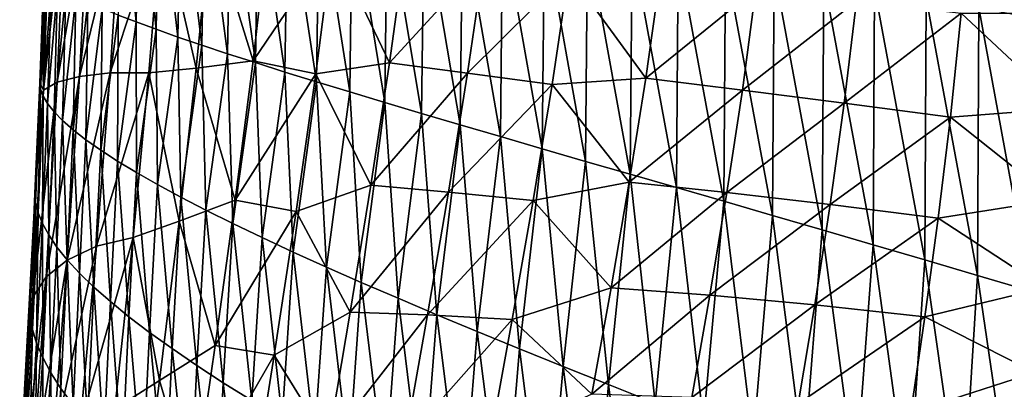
# Model space of a CAD drawing. Header units: metres. Extents: x -25 to 70, y -236 to 25.
# Tile 199 of 256: x -15.58 to -5.41, y -167.72 to -163.91. Entities that reach past the tile are written whole.
import ezdxf

# ---------------------------------------------------------------- set-up
doc = ezdxf.new("R2010")
doc.units = ezdxf.units.M
doc.layers.add('solid_10481002', color=7, linetype='CONTINUOUS')

msp = doc.modelspace()

# ---------------------------------------------------------------- linework, layer by layer
at = {"layer": 'solid_10481002'}
for points in [[(-14.531506, -162.35791, 346.468201), (-14.565236, -163.863297, 346.706909), (-14.379271, -163.934357, 347.256256)], [(-14.346022, -162.38121, 347.007385), (-14.531506, -162.35791, 346.468201), (-14.379271, -163.934357, 347.256256)], [(-14.346022, -162.38121, 347.007385), (-14.379271, -163.934357, 347.256256), (-14.172975, -164.009705, 347.80188)], [(-14.14034, -162.407837, 347.542572), (-14.346022, -162.38121, 347.007385), (-14.172975, -164.009705, 347.80188)], [(-14.14034, -162.407837, 347.542572), (-14.172975, -164.009705, 347.80188), (-13.946449, -164.08931, 348.342926)], [(-13.914531, -162.437836, 348.072968), (-14.14034, -162.407837, 347.542572), (-13.946449, -164.08931, 348.342926)], [(-13.914531, -162.437836, 348.072968), (-13.946449, -164.08931, 348.342926), (-13.69987, -164.173172, 348.87851)], [(-13.668745, -162.471222, 348.597717), (-13.914531, -162.437836, 348.072968), (-13.69987, -164.173172, 348.87851)], [(-13.668745, -162.471222, 348.597717), (-13.69987, -164.173172, 348.87851), (-13.433414, -164.261276, 349.407776)], [(-13.403135, -162.508041, 349.115936), (-13.668745, -162.471222, 348.597717), (-13.433414, -164.261276, 349.407776)], [(-15.333673, -163.42421, 341.699615), (-15.257936, -162.545609, 340.292786), (-15.333261, -164.637344, 340.562958)], [(-15.333261, -164.637344, 340.562958), (-15.257936, -162.545609, 340.292786), (-15.110436, -162.602539, 339.031494)], [(-13.403135, -162.508041, 349.115936), (-13.433414, -164.261276, 349.407776), (-13.147257, -164.353592, 349.92981)], [(-13.117855, -162.548309, 349.626801), (-13.403135, -162.508041, 349.115936), (-13.147257, -164.353592, 349.92981)], [(-13.117855, -162.548309, 349.626801), (-13.147257, -164.353592, 349.92981), (-12.841578, -164.450119, 350.443726)], [(-12.813059, -162.592056, 350.129364), (-13.117855, -162.548309, 349.626801), (-12.841578, -164.450119, 350.443726)], [(-15.333261, -164.637344, 340.562958), (-15.110436, -162.602539, 339.031494), (-15.192357, -164.553497, 339.276337)], [(-15.192357, -164.553497, 339.276337), (-15.110436, -162.602539, 339.031494), (-14.868482, -162.671906, 337.797699)], [(-15.192357, -164.553497, 339.276337), (-14.868482, -162.671906, 337.797699), (-14.961847, -164.494934, 338.021149)], [(-14.961847, -164.494934, 338.021149), (-14.868482, -162.671906, 337.797699), (-14.536037, -162.750732, 336.6008)], [(-12.813059, -162.592056, 350.129364), (-12.841578, -164.450119, 350.443726), (-12.516631, -164.550827, 350.948639)], [(-12.488983, -162.639328, 350.622772), (-12.813059, -162.592056, 350.129364), (-12.516631, -164.550827, 350.948639)], [(-12.488983, -162.639328, 350.622772), (-12.516631, -164.550827, 350.948639), (-12.172812, -164.655716, 351.443573)], [(-12.146028, -162.690155, 351.106079), (-12.488983, -162.639328, 350.622772), (-12.172812, -164.655716, 351.443573)], [(-14.961847, -164.494934, 338.021149), (-14.536037, -162.750732, 336.6008), (-14.645526, -164.457855, 336.806427)], [(-14.645526, -164.457855, 336.806427), (-14.536037, -162.750732, 336.6008), (-14.117249, -162.846359, 335.450165)], [(-12.146028, -162.690155, 351.106079), (-12.172812, -164.655716, 351.443573), (-11.810537, -164.764755, 351.927551)], [(-11.784611, -162.744553, 351.578339), (-12.146028, -162.690155, 351.106079), (-11.810537, -164.764755, 351.927551)], [(-11.784611, -162.744553, 351.578339), (-11.810537, -164.764755, 351.927551), (-11.430219, -164.87793, 352.399597)], [(-11.405151, -162.802582, 352.038605), (-11.784611, -162.744553, 351.578339), (-11.430219, -164.87793, 352.399597)], [(-14.645526, -164.457855, 336.806427), (-14.117249, -162.846359, 335.450165), (-14.247485, -164.459442, 335.641937)], [(-14.247485, -164.459442, 335.641937), (-14.117249, -162.846359, 335.450165), (-13.75684, -164.410339, 334.525116)], [(-14.117249, -162.846359, 335.450165), (-13.610025, -162.916565, 334.347198), (-13.75684, -164.410339, 334.525116)], [(-11.405151, -162.802582, 352.038605), (-11.430219, -164.87793, 352.399597), (-11.03227, -164.995209, 352.858795)], [(-11.008067, -162.864243, 352.485931), (-11.405151, -162.802582, 352.038605), (-11.03227, -164.995209, 352.858795)], [(-11.008067, -162.864243, 352.485931), (-11.03227, -164.995209, 352.858795), (-10.617164, -165.116577, 353.304199)], [(-10.59383, -162.929581, 352.919373), (-11.008067, -162.864243, 352.485931), (-10.617164, -165.116577, 353.304199)], [(-13.75684, -164.410339, 334.525116), (-13.610025, -162.916565, 334.347198), (-13.170154, -164.333191, 333.463745)], [(-13.610025, -162.916565, 334.347198), (-13.014943, -162.971725, 333.299164), (-13.170154, -164.333191, 333.463745)], [(-13.170154, -164.333191, 333.463745), (-13.014943, -162.971725, 333.299164), (-12.349869, -163.124298, 332.325928)], [(-10.59383, -162.929581, 352.919373), (-10.617164, -165.116577, 353.304199), (-10.18559, -165.242004, 353.734924)], [(-10.163136, -162.998611, 353.338135), (-10.59383, -162.929581, 352.919373), (-10.18559, -165.242004, 353.734924)], [(-10.163136, -162.998611, 353.338135), (-10.18559, -165.242004, 353.734924), (-9.738295, -165.371475, 354.150116)], [(-9.716732, -163.07135, 353.741364), (-10.163136, -162.998611, 353.338135), (-9.738295, -165.371475, 354.150116)], [(-9.716732, -163.07135, 353.741364), (-9.738295, -165.371475, 354.150116), (-9.276028, -165.504944, 354.549011)], [(-9.255368, -163.147842, 354.128235), (-9.716732, -163.07135, 353.741364), (-9.276028, -165.504944, 354.549011)], [(-13.170154, -164.333191, 333.463745), (-12.349869, -163.124298, 332.325928), (-12.523137, -164.468964, 332.488037)], [(-12.523137, -164.468964, 332.488037), (-12.349869, -163.124298, 332.325928), (-11.761532, -164.356384, 331.552032)], [(-12.349869, -163.124298, 332.325928), (-11.595964, -163.156967, 331.402008), (-11.761532, -164.356384, 331.552032)], [(-11.761532, -164.356384, 331.552032), (-11.595964, -163.156967, 331.402008), (-10.785481, -163.289719, 330.560455)], [(-9.255368, -163.147842, 354.128235), (-9.276028, -165.504944, 354.549011), (-8.799536, -165.642395, 354.930695)], [(-8.779791, -163.228088, 354.497925), (-9.255368, -163.147842, 354.128235), (-8.799536, -165.642395, 354.930695)], [(-11.761532, -164.356384, 331.552032), (-10.785481, -163.289719, 330.560455), (-10.95585, -164.463074, 330.709534)], [(-10.95585, -164.463074, 330.709534), (-10.785481, -163.289719, 330.560455), (-9.911308, -163.422867, 329.790436)], [(-8.779791, -163.228088, 354.497925), (-8.799536, -165.642395, 354.930695), (-8.309581, -165.783783, 355.294434)], [(-8.290767, -163.312103, 354.849701), (-8.779791, -163.228088, 354.497925), (-8.309581, -165.783783, 355.294434)], [(-8.290767, -163.312103, 354.849701), (-8.309581, -165.783783, 355.294434), (-7.807055, -165.929092, 355.639496)], [(-7.78919, -163.399887, 355.182831), (-8.290767, -163.312103, 354.849701), (-7.807055, -165.929092, 355.639496)], [(-15.366513, -164.626709, 342.422394), (-15.333673, -163.42421, 341.699615), (-15.350423, -163.92691, 341.766418)], [(-15.325991, -163.456635, 342.255707), (-15.333673, -163.42421, 341.699615), (-15.366513, -164.626709, 342.422394)], [(-15.299491, -163.49086, 342.812439), (-15.325991, -163.456635, 342.255707), (-15.366513, -164.626709, 342.422394)], [(-15.299491, -163.49086, 342.812439), (-15.366513, -164.626709, 342.422394), (-15.3393, -164.698288, 342.999878)], [(-15.350423, -163.92691, 341.766418), (-15.333673, -163.42421, 341.699615), (-15.333261, -164.637344, 340.562958)], [(-15.254055, -163.530014, 343.369965), (-15.299491, -163.49086, 342.812439), (-15.3393, -164.698288, 342.999878)], [(-10.95585, -164.463074, 330.709534), (-9.911308, -163.422867, 329.790436), (-10.081947, -164.578934, 329.940216)], [(-10.081947, -164.578934, 329.940216), (-9.911308, -163.422867, 329.790436), (-9.114943, -164.512604, 329.222839)], [(-9.911308, -163.422867, 329.790436), (-8.965518, -163.463196, 329.080688), (-9.114943, -164.512604, 329.222839)], [(-9.114943, -164.512604, 329.222839), (-8.965518, -163.463196, 329.080688), (-7.977593, -163.591232, 328.459351)], [(-7.78919, -163.399887, 355.182831), (-7.807055, -165.929092, 355.639496), (-7.292916, -166.078232, 355.965393)], [(-7.276029, -163.491425, 355.496857), (-7.78919, -163.399887, 355.182831), (-7.292916, -166.078232, 355.965393)], [(-7.276029, -163.491425, 355.496857), (-7.292916, -166.078232, 355.965393), (-6.768126, -166.231155, 356.271484)], [(-6.752248, -163.5867, 355.791199), (-7.276029, -163.491425, 355.496857), (-6.768126, -166.231155, 356.271484)], [(-15.254055, -163.530014, 343.369965), (-15.3393, -164.698288, 342.999878), (-15.292294, -164.77626, 343.578552)], [(-15.189521, -163.574036, 343.927948), (-15.254055, -163.530014, 343.369965), (-15.292294, -164.77626, 343.578552)], [(-15.189521, -163.574036, 343.927948), (-15.292294, -164.77626, 343.578552), (-15.225251, -164.860489, 344.158051)], [(-15.10532, -163.622803, 344.485901), (-15.189521, -163.574036, 343.927948), (-15.225251, -164.860489, 344.158051)], [(-9.114943, -164.512604, 329.222839), (-7.977593, -163.591232, 328.459351), (-8.11782, -164.637573, 328.604309)], [(-8.11782, -164.637573, 328.604309), (-7.977593, -163.591232, 328.459351), (-6.940162, -163.718216, 327.915924)], [(-6.752248, -163.5867, 355.791199), (-6.768126, -166.231155, 356.271484), (-6.233643, -166.387802, 356.557251)], [(-6.218813, -163.685699, 356.065277), (-6.752248, -163.5867, 355.791199), (-6.233643, -166.387802, 356.557251)], [(-15.10532, -163.622803, 344.485901), (-15.225251, -164.860489, 344.158051), (-15.137393, -164.95079, 344.737854)], [(-15.000896, -163.676208, 345.043365), (-15.10532, -163.622803, 344.485901), (-15.137393, -164.95079, 344.737854)], [(-15.000896, -163.676208, 345.043365), (-15.137393, -164.95079, 344.737854), (-15.028007, -165.047012, 345.317413)], [(-14.876068, -163.734161, 345.599792), (-15.000896, -163.676208, 345.043365), (-15.028007, -165.047012, 345.317413)], [(-6.218813, -163.685699, 356.065277), (-6.233643, -166.387802, 356.557251), (-5.690427, -166.548111, 356.822144)], [(-5.676692, -163.788391, 356.318573), (-6.218813, -163.685699, 356.065277), (-5.690427, -166.548111, 356.822144)], [(-14.876068, -163.734161, 345.599792), (-15.028007, -165.047012, 345.317413), (-14.896936, -165.148972, 345.896057)], [(-14.730843, -163.796555, 346.15451), (-14.876068, -163.734161, 345.599792), (-14.896936, -165.148972, 345.896057)], [(-14.730843, -163.796555, 346.15451), (-14.896936, -165.148972, 345.896057), (-14.744228, -165.256531, 346.473114)], [(-14.565236, -163.863297, 346.706909), (-14.730843, -163.796555, 346.15451), (-14.744228, -165.256531, 346.473114)], [(-8.11782, -164.637573, 328.604309), (-6.940162, -163.718216, 327.915924), (-7.06732, -164.771912, 328.064941)], [(-7.06732, -164.771912, 328.064941), (-6.940162, -163.718216, 327.915924), (-5.858187, -163.843994, 327.452576)], [(-5.676692, -163.788391, 356.318573), (-5.690427, -166.548111, 356.822144), (-5.139474, -166.712006, 357.065735)], [(-5.126883, -163.89476, 356.550751), (-5.676692, -163.788391, 356.318573), (-5.139474, -166.712006, 357.065735)], [(-14.565236, -163.863297, 346.706909), (-14.744228, -165.256531, 346.473114), (-14.569936, -165.369522, 347.047852)], [(-14.379271, -163.934357, 347.256256), (-14.565236, -163.863297, 346.706909), (-14.569936, -165.369522, 347.047852)], [(-7.06732, -164.771912, 328.064941), (-5.858187, -163.843994, 327.452576), (-5.96878, -164.91481, 327.606628)], [(-5.96878, -164.91481, 327.606628), (-5.858187, -163.843994, 327.452576), (-4.806402, -164.825928, 327.198425)], [(-5.858187, -163.843994, 327.452576), (-4.727565, -163.842758, 327.051849), (-4.806402, -164.825928, 327.198425)], [(-15.374162, -164.56076, 341.846313), (-15.350423, -163.92691, 341.766418), (-15.333261, -164.637344, 340.562958)], [(-15.366513, -164.626709, 342.422394), (-15.350423, -163.92691, 341.766418), (-15.374162, -164.56076, 341.846313)], [(-14.379271, -163.934357, 347.256256), (-14.569936, -165.369522, 347.047852), (-14.374122, -165.487885, 347.619476)], [(-14.172975, -164.009705, 347.80188), (-14.379271, -163.934357, 347.256256), (-14.374122, -165.487885, 347.619476)], [(-14.172975, -164.009705, 347.80188), (-14.374122, -165.487885, 347.619476), (-14.15686, -165.611542, 348.187195)], [(-13.946449, -164.08931, 348.342926), (-14.172975, -164.009705, 347.80188), (-14.15686, -165.611542, 348.187195)], [(-13.946449, -164.08931, 348.342926), (-14.15686, -165.611542, 348.187195), (-13.918317, -165.740433, 348.750061)], [(-13.69987, -164.173172, 348.87851), (-13.946449, -164.08931, 348.342926), (-13.918317, -165.740433, 348.750061)], [(-13.69987, -164.173172, 348.87851), (-13.918317, -165.740433, 348.750061), (-13.658709, -165.874512, 349.307159)], [(-13.433414, -164.261276, 349.407776), (-13.69987, -164.173172, 348.87851), (-13.658709, -165.874512, 349.307159)], [(-13.433414, -164.261276, 349.407776), (-13.658709, -165.874512, 349.307159), (-13.378249, -166.013702, 349.857483)], [(-13.147257, -164.353592, 349.92981), (-13.433414, -164.261276, 349.407776), (-13.378249, -166.013702, 349.857483)], [(-13.75684, -164.410339, 334.525116), (-13.170154, -164.333191, 333.463745), (-13.354799, -165.771805, 333.596771)], [(-13.147257, -164.353592, 349.92981), (-13.378249, -166.013702, 349.857483), (-13.077156, -166.157959, 350.400055)], [(-13.354799, -165.771805, 333.596771), (-13.170154, -164.333191, 333.463745), (-12.523137, -164.468964, 332.488037)], [(-12.841578, -164.450119, 350.443726), (-13.147257, -164.353592, 349.92981), (-13.077156, -166.157959, 350.400055)], [(-12.523137, -164.468964, 332.488037), (-11.761532, -164.356384, 331.552032), (-11.953777, -165.616547, 331.675903)], [(-11.953777, -165.616547, 331.675903), (-11.761532, -164.356384, 331.552032), (-10.95585, -164.463074, 330.709534)], [(-15.308816, -166.56424, 339.470001), (-14.961847, -164.494934, 338.021149), (-15.089182, -166.389954, 338.197113)], [(-15.308816, -166.56424, 339.470001), (-15.192357, -164.553497, 339.276337), (-14.961847, -164.494934, 338.021149)], [(-15.089182, -166.389954, 338.197113), (-14.645526, -164.457855, 336.806427), (-14.788257, -166.245178, 336.968109)], [(-15.089182, -166.389954, 338.197113), (-14.961847, -164.494934, 338.021149), (-14.645526, -164.457855, 336.806427)], [(-14.788257, -166.245178, 336.968109), (-14.645526, -164.457855, 336.806427), (-14.247485, -164.459442, 335.641937)], [(-14.788257, -166.245178, 336.968109), (-14.247485, -164.459442, 335.641937), (-14.410561, -166.157959, 335.792511)], [(-14.410561, -166.157959, 335.792511), (-14.247485, -164.459442, 335.641937), (-13.935173, -165.988266, 334.666229)], [(-14.247485, -164.459442, 335.641937), (-13.75684, -164.410339, 334.525116), (-13.935173, -165.988266, 334.666229)], [(-13.935173, -165.988266, 334.666229), (-13.75684, -164.410339, 334.525116), (-13.354799, -165.771805, 333.596771)], [(-13.354799, -165.771805, 333.596771), (-12.523137, -164.468964, 332.488037), (-12.726795, -165.889572, 332.617798)], [(-12.841578, -164.450119, 350.443726), (-13.077156, -166.157959, 350.400055), (-12.755652, -166.30722, 350.933929)], [(-12.516631, -164.550827, 350.948639), (-12.841578, -164.450119, 350.443726), (-12.755652, -166.30722, 350.933929)], [(-12.726795, -165.889572, 332.617798), (-12.523137, -164.468964, 332.488037), (-11.953777, -165.616547, 331.675903)], [(-11.953777, -165.616547, 331.675903), (-10.95585, -164.463074, 330.709534), (-11.152454, -165.688446, 330.832397)], [(-11.152454, -165.688446, 330.832397), (-10.95585, -164.463074, 330.709534), (-10.081947, -164.578934, 329.940216)], [(-15.443521, -166.772583, 340.777985), (-15.192357, -164.553497, 339.276337), (-15.308816, -166.56424, 339.470001)], [(-15.443521, -166.772583, 340.777985), (-15.333261, -164.637344, 340.562958), (-15.192357, -164.553497, 339.276337)], [(-15.423686, -165.701584, 341.977875), (-15.374162, -164.56076, 341.846313), (-15.333261, -164.637344, 340.562958)], [(-15.416741, -165.798172, 342.552673), (-15.374162, -164.56076, 341.846313), (-15.423686, -165.701584, 341.977875)], [(-15.416741, -165.798172, 342.552673), (-15.366513, -164.626709, 342.422394), (-15.374162, -164.56076, 341.846313)], [(-12.516631, -164.550827, 350.948639), (-12.755652, -166.30722, 350.933929), (-12.414086, -166.461411, 351.458038)], [(-12.172812, -164.655716, 351.443573), (-12.516631, -164.550827, 350.948639), (-12.414086, -166.461411, 351.458038)], [(-11.152454, -165.688446, 330.832397), (-10.081947, -164.578934, 329.940216), (-10.278056, -165.775543, 330.063232)], [(-10.278056, -165.775543, 330.063232), (-10.081947, -164.578934, 329.940216), (-9.28553, -165.585007, 329.342468)], [(-10.081947, -164.578934, 329.940216), (-9.114943, -164.512604, 329.222839), (-9.28553, -165.585007, 329.342468)], [(-9.28553, -165.585007, 329.342468), (-9.114943, -164.512604, 329.222839), (-8.11782, -164.637573, 328.604309)], [(-15.423686, -165.701584, 341.977875), (-15.333261, -164.637344, 340.562958), (-15.443521, -166.772583, 340.777985)], [(-15.416741, -165.798172, 342.552673), (-15.390869, -165.901764, 343.129333), (-15.366513, -164.626709, 342.422394)], [(-15.390869, -165.901764, 343.129333), (-15.3393, -164.698288, 342.999878), (-15.366513, -164.626709, 342.422394)], [(-15.390869, -165.901764, 343.129333), (-15.345774, -166.012573, 343.70755), (-15.3393, -164.698288, 342.999878)], [(-15.345774, -166.012573, 343.70755), (-15.292294, -164.77626, 343.578552), (-15.3393, -164.698288, 342.999878)], [(-12.172812, -164.655716, 351.443573), (-12.414086, -166.461411, 351.458038), (-12.052895, -166.620468, 351.971375)], [(-11.810537, -164.764755, 351.927551), (-12.172812, -164.655716, 351.443573), (-12.052895, -166.620468, 351.971375)], [(-9.28553, -165.585007, 329.342468), (-8.11782, -164.637573, 328.604309), (-8.277653, -165.69223, 328.725403)], [(-8.277653, -165.69223, 328.725403), (-8.11782, -164.637573, 328.604309), (-7.06732, -164.771912, 328.064941)], [(-15.345774, -166.012573, 343.70755), (-15.28122, -166.130402, 344.286926), (-15.292294, -164.77626, 343.578552)], [(-15.28122, -166.130402, 344.286926), (-15.225251, -164.860489, 344.158051), (-15.292294, -164.77626, 343.578552)], [(-11.810537, -164.764755, 351.927551), (-12.052895, -166.620468, 351.971375), (-11.672518, -166.784317, 352.47287)], [(-11.430219, -164.87793, 352.399597), (-11.810537, -164.764755, 351.927551), (-11.672518, -166.784317, 352.47287)], [(-8.277653, -165.69223, 328.725403), (-7.06732, -164.771912, 328.064941), (-7.212195, -165.817123, 328.188049)], [(-7.212195, -165.817123, 328.188049), (-7.06732, -164.771912, 328.064941), (-5.96878, -164.91481, 327.606628)], [(-15.28122, -166.130402, 344.286926), (-15.196314, -166.255081, 344.866974), (-15.225251, -164.860489, 344.158051)], [(-15.196314, -166.255081, 344.866974), (-15.137393, -164.95079, 344.737854), (-15.225251, -164.860489, 344.158051)], [(-11.430219, -164.87793, 352.399597), (-11.672518, -166.784317, 352.47287), (-11.273395, -166.952881, 352.961456)], [(-11.03227, -164.995209, 352.858795), (-11.430219, -164.87793, 352.399597), (-11.273395, -166.952881, 352.961456)], [(-7.212195, -165.817123, 328.188049), (-5.96878, -164.91481, 327.606628), (-6.094845, -165.958038, 327.731934)], [(-6.094845, -165.958038, 327.731934), (-5.96878, -164.91481, 327.606628), (-4.895845, -165.76944, 327.319946)], [(-5.96878, -164.91481, 327.606628), (-4.806402, -164.825928, 327.198425), (-4.895845, -165.76944, 327.319946)], [(-15.196314, -166.255081, 344.866974), (-15.090208, -166.386383, 345.447113), (-15.137393, -164.95079, 344.737854)], [(-15.090208, -166.386383, 345.447113), (-15.028007, -165.047012, 345.317413), (-15.137393, -164.95079, 344.737854)], [(-11.03227, -164.995209, 352.858795), (-11.273395, -166.952881, 352.961456), (-10.855971, -167.126099, 353.436096)], [(-10.617164, -165.116577, 353.304199), (-11.03227, -164.995209, 352.858795), (-10.855971, -167.126099, 353.436096)], [(-15.090208, -166.386383, 345.447113), (-14.962696, -166.524094, 346.026703), (-15.028007, -165.047012, 345.317413)], [(-14.962696, -166.524094, 346.026703), (-14.896936, -165.148972, 345.896057), (-15.028007, -165.047012, 345.317413)], [(-10.617164, -165.116577, 353.304199), (-10.855971, -167.126099, 353.436096), (-10.420868, -167.303894, 353.895782)], [(-10.18559, -165.242004, 353.734924), (-10.617164, -165.116577, 353.304199), (-10.420868, -167.303894, 353.895782)], [(-14.962696, -166.524094, 346.026703), (-14.813854, -166.668015, 346.605072), (-14.896936, -165.148972, 345.896057)], [(-14.813854, -166.668015, 346.605072), (-14.744228, -165.256531, 346.473114), (-14.896936, -165.148972, 345.896057)], [(-14.813854, -166.668015, 346.605072), (-14.643765, -166.817947, 347.181519), (-14.744228, -165.256531, 346.473114)], [(-14.643765, -166.817947, 347.181519), (-14.569936, -165.369522, 347.047852), (-14.744228, -165.256531, 346.473114)], [(-10.18559, -165.242004, 353.734924), (-10.420868, -167.303894, 353.895782), (-9.968876, -167.486206, 354.33963)], [(-9.738295, -165.371475, 354.150116), (-10.18559, -165.242004, 353.734924), (-9.968876, -167.486206, 354.33963)], [(-14.643765, -166.817947, 347.181519), (-14.452522, -166.973785, 347.755219), (-14.569936, -165.369522, 347.047852)], [(-14.452522, -166.973785, 347.755219), (-14.374122, -165.487885, 347.619476), (-14.569936, -165.369522, 347.047852)], [(-9.738295, -165.371475, 354.150116), (-9.968876, -167.486206, 354.33963), (-9.500799, -167.672928, 354.766724)], [(-9.276028, -165.504944, 354.549011), (-9.738295, -165.371475, 354.150116), (-9.500799, -167.672928, 354.766724)], [(-14.452522, -166.973785, 347.755219), (-14.240223, -167.135422, 348.325439), (-14.374122, -165.487885, 347.619476)], [(-14.240223, -167.135422, 348.325439), (-14.15686, -165.611542, 348.187195), (-14.374122, -165.487885, 347.619476)], [(-9.276028, -165.504944, 354.549011), (-9.500799, -167.672928, 354.766724), (-9.017437, -167.863998, 355.176117)], [(-8.799536, -165.642395, 354.930695), (-9.276028, -165.504944, 354.549011), (-9.017437, -167.863998, 355.176117)], [(-14.240223, -167.135422, 348.325439), (-14.007043, -167.30278, 348.891266), (-14.15686, -165.611542, 348.187195)], [(-14.007043, -167.30278, 348.891266), (-13.918317, -165.740433, 348.750061), (-14.15686, -165.611542, 348.187195)], [(-12.726795, -165.889572, 332.617798), (-11.953777, -165.616547, 331.675903), (-12.167075, -166.926025, 331.766541)], [(-12.167075, -166.926025, 331.766541), (-11.953777, -165.616547, 331.675903), (-11.152454, -165.688446, 330.832397)], [(-10.278056, -165.775543, 330.063232), (-9.28553, -165.585007, 329.342468), (-9.473238, -166.675217, 329.434052)], [(-9.473238, -166.675217, 329.434052), (-9.28553, -165.585007, 329.342468), (-8.277653, -165.69223, 328.725403)], [(-15.474937, -166.971725, 342.671417), (-15.423686, -165.701584, 341.977875), (-15.429506, -165.824448, 341.991089)], [(-15.474937, -166.971725, 342.671417), (-15.416741, -165.798172, 342.552673), (-15.423686, -165.701584, 341.977875)], [(-15.429506, -165.824448, 341.991089), (-15.423686, -165.701584, 341.977875), (-15.443521, -166.772583, 340.777985)], [(-12.167075, -166.926025, 331.766541), (-11.152454, -165.688446, 330.832397), (-11.36968, -166.955307, 330.921814)], [(-11.36968, -166.955307, 330.921814), (-11.152454, -165.688446, 330.832397), (-10.278056, -165.775543, 330.063232)], [(-9.473238, -166.675217, 329.434052), (-8.277653, -165.69223, 328.725403), (-8.453297, -166.751755, 328.817383)], [(-8.799536, -165.642395, 354.930695), (-9.017437, -167.863998, 355.176117), (-8.519592, -168.059357, 355.566895)], [(-8.309581, -165.783783, 355.294434), (-8.799536, -165.642395, 354.930695), (-8.519592, -168.059357, 355.566895)], [(-8.453297, -166.751755, 328.817383), (-8.277653, -165.69223, 328.725403), (-7.212195, -165.817123, 328.188049)], [(-15.481404, -166.848297, 342.093872), (-15.429506, -165.824448, 341.991089), (-15.443521, -166.772583, 340.777985)], [(-15.474937, -166.971725, 342.671417), (-15.429506, -165.824448, 341.991089), (-15.481404, -166.848297, 342.093872)], [(-15.474937, -166.971725, 342.671417), (-15.449951, -167.105011, 343.251373), (-15.416741, -165.798172, 342.552673)], [(-15.449951, -167.105011, 343.251373), (-15.390869, -165.901764, 343.129333), (-15.416741, -165.798172, 342.552673)], [(-14.007043, -167.30278, 348.891266), (-13.753211, -167.475739, 349.451752), (-13.918317, -165.740433, 348.750061)], [(-13.935173, -165.988266, 334.666229), (-13.354799, -165.771805, 333.596771), (-13.562229, -167.272369, 333.690338)], [(-13.753211, -167.475739, 349.451752), (-13.658709, -165.874512, 349.307159), (-13.918317, -165.740433, 348.750061)], [(-13.562229, -167.272369, 333.690338), (-13.354799, -165.771805, 333.596771), (-12.726795, -165.889572, 332.617798)], [(-11.36968, -166.955307, 330.921814), (-10.278056, -165.775543, 330.063232), (-10.494078, -167.003433, 330.1521)], [(-10.494078, -167.003433, 330.1521), (-10.278056, -165.775543, 330.063232), (-9.473238, -166.675217, 329.434052)], [(-8.309581, -165.783783, 355.294434), (-8.519592, -168.059357, 355.566895), (-8.008158, -168.258881, 355.938263)], [(-8.453297, -166.751755, 328.817383), (-7.212195, -165.817123, 328.188049), (-7.371285, -166.852325, 328.280304)], [(-7.807055, -165.929092, 355.639496), (-8.309581, -165.783783, 355.294434), (-8.008158, -168.258881, 355.938263)], [(-7.371285, -166.852325, 328.280304), (-7.212195, -165.817123, 328.188049), (-6.094845, -165.958038, 327.731934)], [(-6.094845, -165.958038, 327.731934), (-4.895845, -165.76944, 327.319946), (-4.994113, -166.676498, 327.414001)], [(-15.449951, -167.105011, 343.251373), (-15.405993, -167.246185, 343.833252), (-15.390869, -165.901764, 343.129333)], [(-15.405993, -167.246185, 343.833252), (-15.345774, -166.012573, 343.70755), (-15.390869, -165.901764, 343.129333)], [(-13.753211, -167.475739, 349.451752), (-13.478955, -167.654221, 350.005951), (-13.658709, -165.874512, 349.307159)], [(-13.478955, -167.654221, 350.005951), (-13.378249, -166.013702, 349.857483), (-13.658709, -165.874512, 349.307159)], [(-13.562229, -167.272369, 333.690338), (-12.726795, -165.889572, 332.617798), (-12.953624, -167.370148, 332.706299)], [(-12.953624, -167.370148, 332.706299), (-12.726795, -165.889572, 332.617798), (-12.167075, -166.926025, 331.766541)], [(-7.807055, -165.929092, 355.639496), (-8.008158, -168.258881, 355.938263), (-7.484146, -168.462494, 356.289612)], [(-7.292916, -166.078232, 355.965393), (-7.807055, -165.929092, 355.639496), (-7.484146, -168.462494, 356.289612)], [(-15.405993, -167.246185, 343.833252), (-15.342824, -167.395111, 344.416656), (-15.345774, -166.012573, 343.70755)], [(-15.342824, -167.395111, 344.416656), (-15.28122, -166.130402, 344.286926), (-15.345774, -166.012573, 343.70755)], [(-14.410561, -166.157959, 335.792511), (-13.935173, -165.988266, 334.666229), (-14.137439, -167.632431, 334.76181)], [(-14.137439, -167.632431, 334.76181), (-13.935173, -165.988266, 334.666229), (-13.562229, -167.272369, 333.690338)], [(-13.478955, -167.654221, 350.005951), (-13.184507, -167.838135, 350.552917), (-13.378249, -166.013702, 349.857483)], [(-13.184507, -167.838135, 350.552917), (-13.077156, -166.157959, 350.400055), (-13.378249, -166.013702, 349.857483)], [(-7.371285, -166.852325, 328.280304), (-6.094845, -165.958038, 327.731934), (-6.233241, -166.974457, 327.823975)], [(-6.233241, -166.974457, 327.823975), (-6.094845, -165.958038, 327.731934), (-4.994113, -166.676498, 327.414001)], [(-15.342824, -167.395111, 344.416656), (-15.259417, -167.551514, 345.001007), (-15.28122, -166.130402, 344.286926)], [(-15.259417, -167.551514, 345.001007), (-15.196314, -166.255081, 344.866974), (-15.28122, -166.130402, 344.286926)], [(-7.292916, -166.078232, 355.965393), (-7.484146, -168.462494, 356.289612), (-6.948583, -168.67009, 356.6203)], [(-6.768126, -166.231155, 356.271484), (-7.292916, -166.078232, 355.965393), (-6.948583, -168.67009, 356.6203)], [(-14.956182, -168.093735, 337.077393), (-14.410561, -166.157959, 335.792511), (-14.598372, -167.922592, 335.892883)], [(-14.956182, -168.093735, 337.077393), (-14.788257, -166.245178, 336.968109), (-14.410561, -166.157959, 335.792511)], [(-14.598372, -167.922592, 335.892883), (-14.410561, -166.157959, 335.792511), (-14.137439, -167.632431, 334.76181)], [(-13.184507, -167.838135, 350.552917), (-12.8701, -168.02739, 351.091675), (-13.077156, -166.157959, 350.400055)], [(-12.8701, -168.02739, 351.091675), (-12.755652, -166.30722, 350.933929), (-13.077156, -166.157959, 350.400055)], [(-6.768126, -166.231155, 356.271484), (-6.948583, -168.67009, 356.6203), (-6.402492, -168.881561, 356.929688)], [(-6.233643, -166.387802, 356.557251), (-6.768126, -166.231155, 356.271484), (-6.402492, -168.881561, 356.929688)], [(-15.259417, -167.551514, 345.001007), (-15.154789, -167.715164, 345.585815), (-15.196314, -166.255081, 344.866974)], [(-15.242402, -168.338394, 338.317596), (-14.788257, -166.245178, 336.968109), (-14.956182, -168.093735, 337.077393)], [(-15.242402, -168.338394, 338.317596), (-15.089182, -166.389954, 338.197113), (-14.788257, -166.245178, 336.968109)], [(-15.154789, -167.715164, 345.585815), (-15.090208, -166.386383, 345.447113), (-15.196314, -166.255081, 344.866974)], [(-12.8701, -168.02739, 351.091675), (-12.536044, -168.221878, 351.621246), (-12.755652, -166.30722, 350.933929)], [(-12.536044, -168.221878, 351.621246), (-12.414086, -166.461411, 351.458038), (-12.755652, -166.30722, 350.933929)], [(-15.451782, -168.617249, 339.60498), (-15.089182, -166.389954, 338.197113), (-15.242402, -168.338394, 338.317596)], [(-15.451782, -168.617249, 339.60498), (-15.308816, -166.56424, 339.470001), (-15.089182, -166.389954, 338.197113)], [(-15.154789, -167.715164, 345.585815), (-15.028693, -167.885788, 346.170349), (-15.090208, -166.386383, 345.447113)], [(-15.028693, -167.885788, 346.170349), (-14.962696, -166.524094, 346.026703), (-15.090208, -166.386383, 345.447113)], [(-6.233643, -166.387802, 356.557251), (-6.402492, -168.881561, 356.929688), (-5.846898, -169.096786, 357.217133)], [(-5.690427, -166.548111, 356.822144), (-6.233643, -166.387802, 356.557251), (-5.846898, -169.096786, 357.217133)], [(-15.028693, -167.885788, 346.170349), (-14.881234, -168.063156, 346.753967), (-14.962696, -166.524094, 346.026703)], [(-14.881234, -168.063156, 346.753967), (-14.813854, -166.668015, 346.605072), (-14.962696, -166.524094, 346.026703)], [(-12.536044, -168.221878, 351.621246), (-12.18275, -168.421494, 352.140594), (-12.414086, -166.461411, 351.458038)], [(-12.18275, -168.421494, 352.140594), (-12.052895, -166.620468, 351.971375), (-12.414086, -166.461411, 351.458038)], [(-15.580822, -168.935287, 340.931213), (-15.308816, -166.56424, 339.470001), (-15.451782, -168.617249, 339.60498)], [(-15.580822, -168.935287, 340.931213), (-15.443521, -166.772583, 340.777985), (-15.308816, -166.56424, 339.470001)], [(-12.18275, -168.421494, 352.140594), (-11.810633, -168.626129, 352.648682), (-12.052895, -166.620468, 351.971375)], [(-11.810633, -168.626129, 352.648682), (-11.672518, -166.784317, 352.47287), (-12.052895, -166.620468, 351.971375)], [(-5.690427, -166.548111, 356.822144), (-5.846898, -169.096786, 357.217133), (-5.282849, -169.315689, 357.482147)], [(-5.139474, -166.712006, 357.065735), (-5.690427, -166.548111, 356.822144), (-5.282849, -169.315689, 357.482147)], [(-14.881234, -168.063156, 346.753967), (-14.712521, -168.247009, 347.335907), (-14.813854, -166.668015, 346.605072)], [(-14.712521, -168.247009, 347.335907), (-14.643765, -166.817947, 347.181519), (-14.813854, -166.668015, 346.605072)], [(-10.494078, -167.003433, 330.1521), (-9.473238, -166.675217, 329.434052), (-9.673331, -167.774399, 329.490753)], [(-9.673331, -167.774399, 329.490753), (-9.473238, -166.675217, 329.434052), (-8.453297, -166.751755, 328.817383)], [(-6.233241, -166.974457, 327.823975), (-4.994113, -166.676498, 327.414001), (-5.099013, -167.547607, 327.47699)], [(-15.530561, -167.729507, 342.171722), (-15.443521, -166.772583, 340.777985), (-15.580822, -168.935287, 340.931213)], [(-15.540779, -168.139771, 342.75293), (-15.481404, -166.848297, 342.093872), (-15.530561, -167.729507, 342.171722)], [(-15.540779, -168.139771, 342.75293), (-15.474937, -166.971725, 342.671417), (-15.481404, -166.848297, 342.093872)], [(-15.530561, -167.729507, 342.171722), (-15.481404, -166.848297, 342.093872), (-15.443521, -166.772583, 340.777985)], [(-14.712521, -168.247009, 347.335907), (-14.522677, -168.437241, 347.915405), (-14.643765, -166.817947, 347.181519)], [(-14.522677, -168.437241, 347.915405), (-14.452522, -166.973785, 347.755219), (-14.643765, -166.817947, 347.181519)], [(-11.810633, -168.626129, 352.648682), (-11.42011, -168.835663, 353.144501), (-11.672518, -166.784317, 352.47287)], [(-11.42011, -168.835663, 353.144501), (-11.273395, -166.952881, 352.961456), (-11.672518, -166.784317, 352.47287)], [(-9.673331, -167.774399, 329.490753), (-8.453297, -166.751755, 328.817383), (-8.640248, -167.808762, 328.873444)], [(-8.640248, -167.808762, 328.873444), (-8.453297, -166.751755, 328.817383), (-7.371285, -166.852325, 328.280304)], [(-12.953624, -167.370148, 332.706299), (-12.167075, -166.926025, 331.766541), (-12.395116, -168.270081, 331.815796)], [(-12.395116, -168.270081, 331.815796), (-12.167075, -166.926025, 331.766541), (-11.36968, -166.955307, 330.921814)], [(-8.640248, -167.808762, 328.873444), (-7.371285, -166.852325, 328.280304), (-7.540399, -167.872025, 328.335083)], [(-7.540399, -167.872025, 328.335083), (-7.371285, -166.852325, 328.280304), (-6.233241, -166.974457, 327.823975)], [(-15.540779, -168.139771, 342.75293), (-15.518502, -168.293869, 343.315186), (-15.474937, -166.971725, 342.671417)], [(-15.518502, -168.293869, 343.315186), (-15.449951, -167.105011, 343.251373), (-15.474937, -166.971725, 342.671417)], [(-14.522677, -168.437241, 347.915405), (-14.311831, -168.633682, 348.491669), (-14.452522, -166.973785, 347.755219)], [(-14.311831, -168.633682, 348.491669), (-14.240223, -167.135422, 348.325439), (-14.452522, -166.973785, 347.755219)], [(-12.395116, -168.270081, 331.815796), (-11.36968, -166.955307, 330.921814), (-11.601144, -168.24939, 330.969177)], [(-11.601144, -168.24939, 330.969177), (-11.36968, -166.955307, 330.921814), (-10.494078, -167.003433, 330.1521)], [(-11.601144, -168.24939, 330.969177), (-10.494078, -167.003433, 330.1521), (-10.723634, -168.249146, 330.197845)], [(-11.42011, -168.835663, 353.144501), (-11.011597, -169.050003, 353.626984), (-11.273395, -166.952881, 352.961456)], [(-11.011597, -169.050003, 353.626984), (-10.855971, -167.126099, 353.436096), (-11.273395, -166.952881, 352.961456)], [(-10.723634, -168.249146, 330.197845), (-10.494078, -167.003433, 330.1521), (-9.673331, -167.774399, 329.490753)], [(-7.540399, -167.872025, 328.335083), (-6.233241, -166.974457, 327.823975), (-6.380183, -167.960892, 327.876556)], [(-6.380183, -167.960892, 327.876556), (-6.233241, -166.974457, 327.823975), (-5.099013, -167.547607, 327.47699)], [(-15.518502, -168.293869, 343.315186), (-15.478777, -168.455826, 343.879578), (-15.449951, -167.105011, 343.251373)], [(-15.478777, -168.455826, 343.879578), (-15.405993, -167.246185, 343.833252), (-15.449951, -167.105011, 343.251373)], [(-14.311831, -168.633682, 348.491669), (-14.080172, -168.836227, 349.063782), (-14.240223, -167.135422, 348.325439)], [(-14.080172, -168.836227, 349.063782), (-14.007043, -167.30278, 348.891266), (-14.240223, -167.135422, 348.325439)], [(-11.011597, -169.050003, 353.626984), (-10.585615, -169.269028, 354.095123), (-10.855971, -167.126099, 353.436096)], [(-10.585615, -169.269028, 354.095123), (-10.420868, -167.303894, 353.895782), (-10.855971, -167.126099, 353.436096)], [(-15.478777, -168.455826, 343.879578), (-15.421486, -168.625488, 344.445709), (-15.405993, -167.246185, 343.833252)], [(-15.421486, -168.625488, 344.445709), (-15.342824, -167.395111, 344.416656), (-15.405993, -167.246185, 343.833252)], [(-14.137439, -167.632431, 334.76181), (-13.562229, -167.272369, 333.690338), (-13.785206, -168.81694, 333.73584)], [(-14.080172, -168.836227, 349.063782), (-13.827948, -169.044754, 349.630859), (-14.007043, -167.30278, 348.891266)], [(-13.827948, -169.044754, 349.630859), (-13.753211, -167.475739, 349.451752), (-14.007043, -167.30278, 348.891266)], [(-13.785206, -168.81694, 333.73584), (-13.562229, -167.272369, 333.690338), (-12.953624, -167.370148, 332.706299)], [(-10.585615, -169.269028, 354.095123), (-10.142907, -169.492615, 354.548065), (-10.420868, -167.303894, 353.895782)], [(-10.142907, -169.492615, 354.548065), (-9.968876, -167.486206, 354.33963), (-10.420868, -167.303894, 353.895782)], [(-15.421486, -168.625488, 344.445709), (-15.34563, -168.802597, 345.013123), (-15.342824, -167.395111, 344.416656)], [(-15.34563, -168.802597, 345.013123), (-15.259417, -167.551514, 345.001007), (-15.342824, -167.395111, 344.416656)], [(-13.785206, -168.81694, 333.73584), (-12.953624, -167.370148, 332.706299), (-13.195672, -168.891296, 332.743713)], [(-13.195672, -168.891296, 332.743713), (-12.953624, -167.370148, 332.706299), (-12.395116, -168.270081, 331.815796)], [(-15.34563, -168.802597, 345.013123), (-15.250154, -168.986923, 345.581329), (-15.259417, -167.551514, 345.001007)], [(-15.250154, -168.986923, 345.581329), (-15.154789, -167.715164, 345.585815), (-15.259417, -167.551514, 345.001007)], [(-13.827948, -169.044754, 349.630859), (-13.555407, -169.25914, 350.191864), (-13.753211, -167.475739, 349.451752)], [(-13.555407, -169.25914, 350.191864), (-13.478955, -167.654221, 350.005951), (-13.753211, -167.475739, 349.451752)], [(-10.142907, -169.492615, 354.548065), (-9.68424, -169.720657, 354.984894), (-9.968876, -167.486206, 354.33963)], [(-9.68424, -169.720657, 354.984894), (-9.500799, -167.672928, 354.766724), (-9.968876, -167.486206, 354.33963)], [(-6.380183, -167.960892, 327.876556), (-5.099013, -167.547607, 327.47699), (-5.208205, -168.382278, 327.504883)], [(-14.598372, -167.922592, 335.892883), (-14.137439, -167.632431, 334.76181), (-14.355517, -169.322388, 334.802551)], [(-14.355517, -169.322388, 334.802551), (-14.137439, -167.632431, 334.76181), (-13.785206, -168.81694, 333.73584)], [(-13.555407, -169.25914, 350.191864), (-13.262795, -169.479263, 350.74588), (-13.478955, -167.654221, 350.005951)], [(-13.262795, -169.479263, 350.74588), (-13.184507, -167.838135, 350.552917), (-13.478955, -167.654221, 350.005951)], [(-15.250154, -168.986923, 345.581329), (-15.134626, -169.178177, 346.149689), (-15.154789, -167.715164, 345.585815)], [(-15.134626, -169.178177, 346.149689), (-15.028693, -167.885788, 346.170349), (-15.154789, -167.715164, 345.585815)], [(-9.68424, -169.720657, 354.984894), (-9.210385, -169.953049, 355.404663), (-9.500799, -167.672928, 354.766724)], [(-9.210385, -169.953049, 355.404663), (-9.017437, -167.863998, 355.176117), (-9.500799, -167.672928, 354.766724)]]:
    msp.add_3dface(points, dxfattribs=at)

doc.saveas('drawing.dxf')
